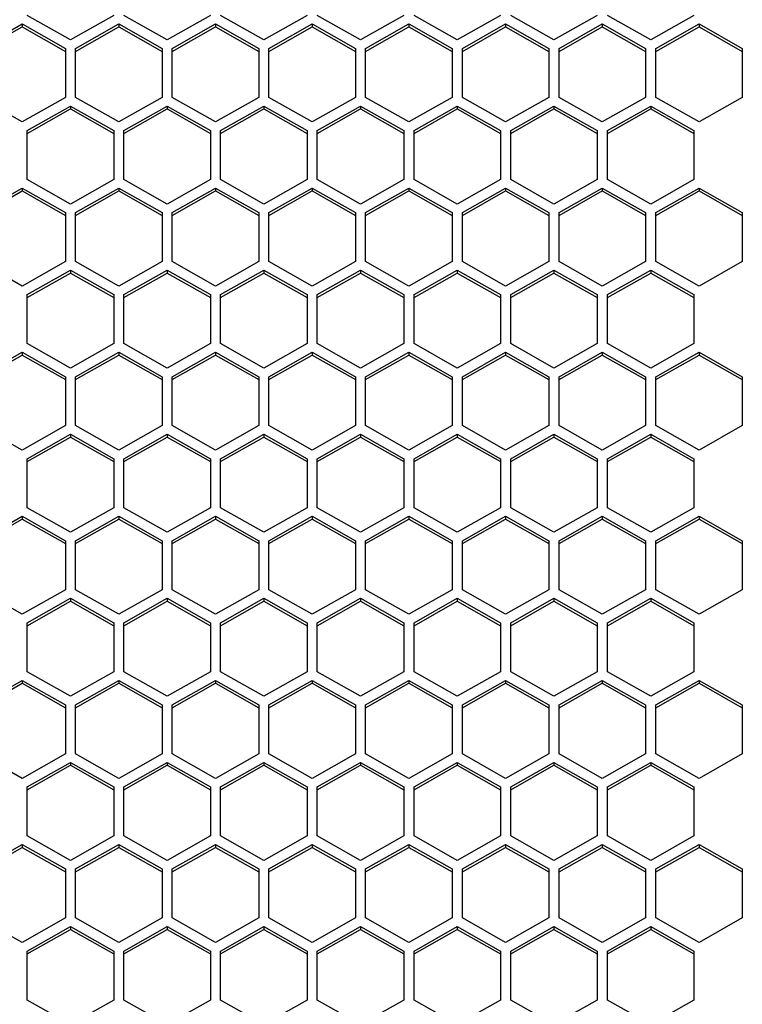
# Model space of a CAD drawing. Header units: millimetres. Extents: x -4202 to 34589, y -2795 to 14011.
# Tile 106 of 118: x -3360.33 to -3355.08, y 3230.89 to 3238.05. Entities that reach past the tile are written whole.
import ezdxf

# ---------------------------------------------------------------- set-up
doc = ezdxf.new("R2010")
doc.units = ezdxf.units.MM

msp = doc.modelspace()

# ---------------------------------------------------------------- linework, layer by layer
at = {"color": 7, "linetype": 'Continuous'}
for p, q in [((-3359.9633, 3237.9046), (-3360.2783, 3238.0829)), ((-3359.6483, 3238.0829), (-3359.9633, 3237.9046)), ((-3359.2598, 3237.9046), (-3359.5748, 3238.0829)), ((-3358.9448, 3238.0829), (-3359.2598, 3237.9046)), ((-3358.5563, 3237.9046), (-3358.8713, 3238.0829)), ((-3358.2413, 3238.0829), (-3358.5563, 3237.9046)), ((-3357.8528, 3237.9046), (-3358.1678, 3238.0829)), ((-3357.5378, 3238.0829), (-3357.8528, 3237.9046)), ((-3357.1493, 3237.9046), (-3357.4643, 3238.0829)), ((-3356.8343, 3238.0829), (-3357.1493, 3237.9046)), ((-3356.4458, 3237.9046), (-3356.7608, 3238.0829)), ((-3356.1308, 3238.0829), (-3356.4458, 3237.9046)), ((-3355.7423, 3237.9046), (-3356.0573, 3238.0829)), ((-3355.4273, 3238.0829), (-3355.7423, 3237.9046)), ((-3360.6301, 3237.8423), (-3360.3151, 3238.0205)), ((-3360.3151, 3238.0205), (-3360.3151, 3237.9995)), ((-3360.3151, 3238.0205), (-3360.0001, 3237.8423)), ((-3359.9266, 3237.8423), (-3359.6116, 3238.0205)), ((-3359.6116, 3238.0205), (-3359.6116, 3237.9995)), ((-3359.6116, 3238.0205), (-3359.2966, 3237.8423)), ((-3359.2231, 3237.8423), (-3358.9081, 3238.0205)), ((-3358.9081, 3238.0205), (-3358.9081, 3237.9995)), ((-3358.9081, 3238.0205), (-3358.5931, 3237.8423)), ((-3358.5196, 3237.8423), (-3358.2046, 3238.0205)), ((-3358.2046, 3238.0205), (-3358.2046, 3237.9995)), ((-3358.2046, 3238.0205), (-3357.8896, 3237.8423)), ((-3357.8161, 3237.8423), (-3357.5011, 3238.0205)), ((-3357.5011, 3238.0205), (-3357.5011, 3237.9995)), ((-3357.5011, 3238.0205), (-3357.1861, 3237.8423)), ((-3357.1126, 3237.8423), (-3356.7976, 3238.0205)), ((-3356.7976, 3238.0205), (-3356.7976, 3237.9995)), ((-3356.7976, 3238.0205), (-3356.4826, 3237.8423)), ((-3356.4091, 3237.8423), (-3356.0941, 3238.0205)), ((-3356.0941, 3238.0205), (-3356.0941, 3237.9995)), ((-3356.0941, 3238.0205), (-3355.7791, 3237.8423)), ((-3355.7056, 3237.8423), (-3355.3906, 3238.0205)), ((-3355.3906, 3238.0205), (-3355.3906, 3237.9995)), ((-3355.3906, 3238.0205), (-3355.0756, 3237.8423)), ((-3360.6301, 3237.8213), (-3360.3151, 3237.9995)), ((-3360.3151, 3237.9995), (-3360.0001, 3237.8213)), ((-3359.9266, 3237.8213), (-3359.6116, 3237.9995)), ((-3359.6116, 3237.9995), (-3359.2966, 3237.8213)), ((-3359.2231, 3237.8213), (-3358.9081, 3237.9995)), ((-3358.9081, 3237.9995), (-3358.5931, 3237.8213)), ((-3358.5196, 3237.8213), (-3358.2046, 3237.9995)), ((-3358.2046, 3237.9995), (-3357.8896, 3237.8213)), ((-3357.8161, 3237.8213), (-3357.5011, 3237.9995)), ((-3357.5011, 3237.9995), (-3357.1861, 3237.8213)), ((-3357.1126, 3237.8213), (-3356.7976, 3237.9995)), ((-3356.7976, 3237.9995), (-3356.4826, 3237.8213)), ((-3356.4091, 3237.8213), (-3356.0941, 3237.9995)), ((-3356.0941, 3237.9995), (-3355.7791, 3237.8213)), ((-3355.7056, 3237.8213), (-3355.3906, 3237.9995)), ((-3355.3906, 3237.9995), (-3355.0756, 3237.8213)), ((-3360.0001, 3237.8423), (-3360.0001, 3237.4858)), ((-3359.9266, 3237.4858), (-3359.9266, 3237.8423)), ((-3359.2966, 3237.8423), (-3359.2966, 3237.4858)), ((-3359.2231, 3237.4858), (-3359.2231, 3237.8423)), ((-3358.5931, 3237.8423), (-3358.5931, 3237.4858)), ((-3358.5196, 3237.4858), (-3358.5196, 3237.8423)), ((-3357.8896, 3237.8423), (-3357.8896, 3237.4858)), ((-3357.8161, 3237.4858), (-3357.8161, 3237.8423)), ((-3357.1861, 3237.8423), (-3357.1861, 3237.4858)), ((-3357.1126, 3237.4858), (-3357.1126, 3237.8423)), ((-3356.4826, 3237.8423), (-3356.4826, 3237.4858)), ((-3356.4091, 3237.4858), (-3356.4091, 3237.8423)), ((-3355.7791, 3237.8423), (-3355.7791, 3237.4858)), ((-3355.7056, 3237.4858), (-3355.7056, 3237.8423)), ((-3355.0756, 3237.8423), (-3355.0756, 3237.4858)), ((-3360.3151, 3237.3076), (-3360.6301, 3237.4858)), ((-3360.0001, 3237.4858), (-3360.3151, 3237.3076)), ((-3359.6116, 3237.3076), (-3359.9266, 3237.4858)), ((-3359.2966, 3237.4858), (-3359.6116, 3237.3076)), ((-3358.9081, 3237.3076), (-3359.2231, 3237.4858)), ((-3358.5931, 3237.4858), (-3358.9081, 3237.3076)), ((-3358.2046, 3237.3076), (-3358.5196, 3237.4858)), ((-3357.8896, 3237.4858), (-3358.2046, 3237.3076)), ((-3357.5011, 3237.3076), (-3357.8161, 3237.4858)), ((-3357.1861, 3237.4858), (-3357.5011, 3237.3076)), ((-3356.7976, 3237.3076), (-3357.1126, 3237.4858)), ((-3356.4826, 3237.4858), (-3356.7976, 3237.3076)), ((-3356.0941, 3237.3076), (-3356.4091, 3237.4858)), ((-3355.7791, 3237.4858), (-3356.0941, 3237.3076)), ((-3355.3906, 3237.3076), (-3355.7056, 3237.4858)), ((-3355.0756, 3237.4858), (-3355.3906, 3237.3076)), ((-3360.2783, 3237.2452), (-3359.9633, 3237.4235)), ((-3360.2783, 3237.2243), (-3359.9633, 3237.4025)), ((-3359.9633, 3237.4235), (-3359.9633, 3237.4025)), ((-3359.9633, 3237.4235), (-3359.6483, 3237.2452)), ((-3359.9633, 3237.4025), (-3359.6483, 3237.2243)), ((-3359.5748, 3237.2452), (-3359.2598, 3237.4235)), ((-3359.5748, 3237.2243), (-3359.2598, 3237.4025)), ((-3359.2598, 3237.4235), (-3359.2598, 3237.4025)), ((-3359.2598, 3237.4235), (-3358.9448, 3237.2452)), ((-3359.2598, 3237.4025), (-3358.9448, 3237.2243)), ((-3358.8713, 3237.2452), (-3358.5563, 3237.4235)), ((-3358.8713, 3237.2243), (-3358.5563, 3237.4025)), ((-3358.5563, 3237.4235), (-3358.5563, 3237.4025)), ((-3358.5563, 3237.4235), (-3358.2413, 3237.2452)), ((-3358.5563, 3237.4025), (-3358.2413, 3237.2243)), ((-3358.1678, 3237.2452), (-3357.8528, 3237.4235)), ((-3358.1678, 3237.2243), (-3357.8528, 3237.4025)), ((-3357.8528, 3237.4235), (-3357.8528, 3237.4025)), ((-3357.8528, 3237.4235), (-3357.5378, 3237.2452)), ((-3357.8528, 3237.4025), (-3357.5378, 3237.2243)), ((-3357.4643, 3237.2452), (-3357.1493, 3237.4235)), ((-3357.4643, 3237.2243), (-3357.1493, 3237.4025)), ((-3357.1493, 3237.4235), (-3357.1493, 3237.4025)), ((-3357.1493, 3237.4235), (-3356.8343, 3237.2452)), ((-3357.1493, 3237.4025), (-3356.8343, 3237.2243)), ((-3356.7608, 3237.2452), (-3356.4458, 3237.4235)), ((-3356.7608, 3237.2243), (-3356.4458, 3237.4025)), ((-3356.4458, 3237.4235), (-3356.4458, 3237.4025)), ((-3356.4458, 3237.4235), (-3356.1308, 3237.2452)), ((-3356.4458, 3237.4025), (-3356.1308, 3237.2243)), ((-3356.0573, 3237.2452), (-3355.7423, 3237.4235)), ((-3356.0573, 3237.2243), (-3355.7423, 3237.4025)), ((-3355.7423, 3237.4235), (-3355.7423, 3237.4025)), ((-3355.7423, 3237.4235), (-3355.4273, 3237.2452)), ((-3355.7423, 3237.4025), (-3355.4273, 3237.2243)), ((-3360.2783, 3236.8888), (-3360.2783, 3237.2452)), ((-3359.6483, 3237.2452), (-3359.6483, 3236.8888)), ((-3359.5748, 3236.8888), (-3359.5748, 3237.2452)), ((-3358.9448, 3237.2452), (-3358.9448, 3236.8888)), ((-3358.8713, 3236.8888), (-3358.8713, 3237.2452)), ((-3358.2413, 3237.2452), (-3358.2413, 3236.8888)), ((-3358.1678, 3236.8888), (-3358.1678, 3237.2452)), ((-3357.5378, 3237.2452), (-3357.5378, 3236.8888)), ((-3357.4643, 3236.8888), (-3357.4643, 3237.2452)), ((-3356.8343, 3237.2452), (-3356.8343, 3236.8888)), ((-3356.7608, 3236.8888), (-3356.7608, 3237.2452)), ((-3356.1308, 3237.2452), (-3356.1308, 3236.8888)), ((-3356.0573, 3236.8888), (-3356.0573, 3237.2452)), ((-3355.4273, 3237.2452), (-3355.4273, 3236.8888)), ((-3359.9633, 3236.7106), (-3360.2783, 3236.8888)), ((-3359.6483, 3236.8888), (-3359.9633, 3236.7106)), ((-3359.2598, 3236.7106), (-3359.5748, 3236.8888)), ((-3358.9448, 3236.8888), (-3359.2598, 3236.7106)), ((-3358.5563, 3236.7106), (-3358.8713, 3236.8888)), ((-3358.2413, 3236.8888), (-3358.5563, 3236.7106)), ((-3357.8528, 3236.7106), (-3358.1678, 3236.8888)), ((-3357.5378, 3236.8888), (-3357.8528, 3236.7106)), ((-3357.1493, 3236.7106), (-3357.4643, 3236.8888)), ((-3356.8343, 3236.8888), (-3357.1493, 3236.7106)), ((-3356.4458, 3236.7106), (-3356.7608, 3236.8888)), ((-3356.1308, 3236.8888), (-3356.4458, 3236.7106)), ((-3355.7423, 3236.7106), (-3356.0573, 3236.8888)), ((-3355.4273, 3236.8888), (-3355.7423, 3236.7106)), ((-3360.6301, 3236.6482), (-3360.3151, 3236.8264)), ((-3360.6301, 3236.6273), (-3360.3151, 3236.8055)), ((-3360.3151, 3236.8264), (-3360.3151, 3236.8055)), ((-3360.3151, 3236.8264), (-3360.0001, 3236.6482)), ((-3360.3151, 3236.8055), (-3360.0001, 3236.6273)), ((-3359.9266, 3236.6482), (-3359.6116, 3236.8264)), ((-3359.9266, 3236.6273), (-3359.6116, 3236.8055)), ((-3359.6116, 3236.8264), (-3359.6116, 3236.8055)), ((-3359.6116, 3236.8264), (-3359.2966, 3236.6482)), ((-3359.6116, 3236.8055), (-3359.2966, 3236.6273)), ((-3359.2231, 3236.6482), (-3358.9081, 3236.8264)), ((-3359.2231, 3236.6273), (-3358.9081, 3236.8055)), ((-3358.9081, 3236.8264), (-3358.9081, 3236.8055)), ((-3358.9081, 3236.8264), (-3358.5931, 3236.6482)), ((-3358.9081, 3236.8055), (-3358.5931, 3236.6273)), ((-3358.5196, 3236.6482), (-3358.2046, 3236.8264)), ((-3358.5196, 3236.6273), (-3358.2046, 3236.8055)), ((-3358.2046, 3236.8264), (-3358.2046, 3236.8055)), ((-3358.2046, 3236.8264), (-3357.8896, 3236.6482)), ((-3358.2046, 3236.8055), (-3357.8896, 3236.6273)), ((-3357.8161, 3236.6482), (-3357.5011, 3236.8264)), ((-3357.8161, 3236.6273), (-3357.5011, 3236.8055)), ((-3357.5011, 3236.8264), (-3357.5011, 3236.8055)), ((-3357.5011, 3236.8264), (-3357.1861, 3236.6482)), ((-3357.5011, 3236.8055), (-3357.1861, 3236.6273)), ((-3357.1126, 3236.6482), (-3356.7976, 3236.8264)), ((-3357.1126, 3236.6273), (-3356.7976, 3236.8055)), ((-3356.7976, 3236.8264), (-3356.7976, 3236.8055)), ((-3356.7976, 3236.8264), (-3356.4826, 3236.6482)), ((-3356.7976, 3236.8055), (-3356.4826, 3236.6273)), ((-3356.4091, 3236.6482), (-3356.0941, 3236.8264)), ((-3356.4091, 3236.6273), (-3356.0941, 3236.8055)), ((-3356.0941, 3236.8264), (-3356.0941, 3236.8055)), ((-3356.0941, 3236.8264), (-3355.7791, 3236.6482)), ((-3356.0941, 3236.8055), (-3355.7791, 3236.6273)), ((-3355.7056, 3236.6482), (-3355.3906, 3236.8264)), ((-3355.7056, 3236.6273), (-3355.3906, 3236.8055)), ((-3355.3906, 3236.8264), (-3355.3906, 3236.8055)), ((-3355.3906, 3236.8264), (-3355.0756, 3236.6482)), ((-3355.3906, 3236.8055), (-3355.0756, 3236.6273)), ((-3360.0001, 3236.6482), (-3360.0001, 3236.2918)), ((-3359.9266, 3236.2918), (-3359.9266, 3236.6482)), ((-3359.2966, 3236.6482), (-3359.2966, 3236.2918)), ((-3359.2231, 3236.2918), (-3359.2231, 3236.6482)), ((-3358.5931, 3236.6482), (-3358.5931, 3236.2918)), ((-3358.5196, 3236.2918), (-3358.5196, 3236.6482)), ((-3357.8896, 3236.6482), (-3357.8896, 3236.2918)), ((-3357.8161, 3236.2918), (-3357.8161, 3236.6482)), ((-3357.1861, 3236.6482), (-3357.1861, 3236.2918)), ((-3357.1126, 3236.2918), (-3357.1126, 3236.6482)), ((-3356.4826, 3236.6482), (-3356.4826, 3236.2918)), ((-3356.4091, 3236.2918), (-3356.4091, 3236.6482)), ((-3355.7791, 3236.6482), (-3355.7791, 3236.2918)), ((-3355.7056, 3236.2918), (-3355.7056, 3236.6482)), ((-3355.0756, 3236.6482), (-3355.0756, 3236.2918)), ((-3360.3151, 3236.1136), (-3360.6301, 3236.2918)), ((-3360.0001, 3236.2918), (-3360.3151, 3236.1136)), ((-3359.6116, 3236.1136), (-3359.9266, 3236.2918)), ((-3359.2966, 3236.2918), (-3359.6116, 3236.1136)), ((-3358.9081, 3236.1136), (-3359.2231, 3236.2918)), ((-3358.5931, 3236.2918), (-3358.9081, 3236.1136)), ((-3358.2046, 3236.1136), (-3358.5196, 3236.2918)), ((-3357.8896, 3236.2918), (-3358.2046, 3236.1136)), ((-3357.5011, 3236.1136), (-3357.8161, 3236.2918)), ((-3357.1861, 3236.2918), (-3357.5011, 3236.1136)), ((-3356.7976, 3236.1136), (-3357.1126, 3236.2918)), ((-3356.4826, 3236.2918), (-3356.7976, 3236.1136)), ((-3356.0941, 3236.1136), (-3356.4091, 3236.2918)), ((-3355.7791, 3236.2918), (-3356.0941, 3236.1136)), ((-3355.3906, 3236.1136), (-3355.7056, 3236.2918)), ((-3355.0756, 3236.2918), (-3355.3906, 3236.1136)), ((-3360.2783, 3236.0512), (-3359.9633, 3236.2294)), ((-3359.9633, 3236.2294), (-3359.9633, 3236.2085)), ((-3359.9633, 3236.2294), (-3359.6483, 3236.0512)), ((-3359.5748, 3236.0512), (-3359.2598, 3236.2294)), ((-3359.2598, 3236.2294), (-3359.2598, 3236.2085)), ((-3359.2598, 3236.2294), (-3358.9448, 3236.0512)), ((-3358.8713, 3236.0512), (-3358.5563, 3236.2294)), ((-3358.5563, 3236.2294), (-3358.5563, 3236.2085)), ((-3358.5563, 3236.2294), (-3358.2413, 3236.0512)), ((-3358.1678, 3236.0512), (-3357.8528, 3236.2294)), ((-3357.8528, 3236.2294), (-3357.8528, 3236.2085)), ((-3357.8528, 3236.2294), (-3357.5378, 3236.0512)), ((-3357.4643, 3236.0512), (-3357.1493, 3236.2294)), ((-3357.1493, 3236.2294), (-3357.1493, 3236.2085)), ((-3357.1493, 3236.2294), (-3356.8343, 3236.0512)), ((-3356.7608, 3236.0512), (-3356.4458, 3236.2294)), ((-3356.4458, 3236.2294), (-3356.4458, 3236.2085)), ((-3356.4458, 3236.2294), (-3356.1308, 3236.0512)), ((-3356.0573, 3236.0512), (-3355.7423, 3236.2294)), ((-3355.7423, 3236.2294), (-3355.7423, 3236.2085)), ((-3355.7423, 3236.2294), (-3355.4273, 3236.0512)), ((-3360.2783, 3236.0303), (-3359.9633, 3236.2085)), ((-3359.9633, 3236.2085), (-3359.6483, 3236.0303)), ((-3359.5748, 3236.0303), (-3359.2598, 3236.2085)), ((-3359.2598, 3236.2085), (-3358.9448, 3236.0303)), ((-3358.8713, 3236.0303), (-3358.5563, 3236.2085)), ((-3358.5563, 3236.2085), (-3358.2413, 3236.0303)), ((-3358.1678, 3236.0303), (-3357.8528, 3236.2085)), ((-3357.8528, 3236.2085), (-3357.5378, 3236.0303)), ((-3357.4643, 3236.0303), (-3357.1493, 3236.2085)), ((-3357.1493, 3236.2085), (-3356.8343, 3236.0303)), ((-3356.7608, 3236.0303), (-3356.4458, 3236.2085)), ((-3356.4458, 3236.2085), (-3356.1308, 3236.0303)), ((-3356.0573, 3236.0303), (-3355.7423, 3236.2085)), ((-3355.7423, 3236.2085), (-3355.4273, 3236.0303)), ((-3360.2783, 3235.6948), (-3360.2783, 3236.0512)), ((-3359.6483, 3236.0512), (-3359.6483, 3235.6948)), ((-3359.5748, 3235.6948), (-3359.5748, 3236.0512)), ((-3358.9448, 3236.0512), (-3358.9448, 3235.6948)), ((-3358.8713, 3235.6948), (-3358.8713, 3236.0512)), ((-3358.2413, 3236.0512), (-3358.2413, 3235.6948)), ((-3358.1678, 3235.6948), (-3358.1678, 3236.0512)), ((-3357.5378, 3236.0512), (-3357.5378, 3235.6948)), ((-3357.4643, 3235.6948), (-3357.4643, 3236.0512)), ((-3356.8343, 3236.0512), (-3356.8343, 3235.6948)), ((-3356.7608, 3235.6948), (-3356.7608, 3236.0512)), ((-3356.1308, 3236.0512), (-3356.1308, 3235.6948)), ((-3356.0573, 3235.6948), (-3356.0573, 3236.0512)), ((-3355.4273, 3236.0512), (-3355.4273, 3235.6948)), ((-3359.9633, 3235.5166), (-3360.2783, 3235.6948)), ((-3359.6483, 3235.6948), (-3359.9633, 3235.5166)), ((-3359.2598, 3235.5166), (-3359.5748, 3235.6948)), ((-3358.9448, 3235.6948), (-3359.2598, 3235.5166)), ((-3358.5563, 3235.5166), (-3358.8713, 3235.6948)), ((-3358.2413, 3235.6948), (-3358.5563, 3235.5166)), ((-3357.8528, 3235.5166), (-3358.1678, 3235.6948)), ((-3357.5378, 3235.6948), (-3357.8528, 3235.5166)), ((-3357.1493, 3235.5166), (-3357.4643, 3235.6948)), ((-3356.8343, 3235.6948), (-3357.1493, 3235.5166)), ((-3356.4458, 3235.5166), (-3356.7608, 3235.6948)), ((-3356.1308, 3235.6948), (-3356.4458, 3235.5166)), ((-3355.7423, 3235.5166), (-3356.0573, 3235.6948)), ((-3355.4273, 3235.6948), (-3355.7423, 3235.5166)), ((-3360.6301, 3235.4542), (-3360.3151, 3235.6324)), ((-3360.6301, 3235.4333), (-3360.3151, 3235.6115)), ((-3360.3151, 3235.6324), (-3360.3151, 3235.6115)), ((-3360.3151, 3235.6324), (-3360.0001, 3235.4542)), ((-3360.3151, 3235.6115), (-3360.0001, 3235.4333)), ((-3359.9266, 3235.4542), (-3359.6116, 3235.6324)), ((-3359.9266, 3235.4333), (-3359.6116, 3235.6115)), ((-3359.6116, 3235.6324), (-3359.6116, 3235.6115)), ((-3359.6116, 3235.6324), (-3359.2966, 3235.4542)), ((-3359.6116, 3235.6115), (-3359.2966, 3235.4333)), ((-3359.2231, 3235.4542), (-3358.9081, 3235.6324)), ((-3359.2231, 3235.4333), (-3358.9081, 3235.6115)), ((-3358.9081, 3235.6324), (-3358.9081, 3235.6115)), ((-3358.9081, 3235.6324), (-3358.5931, 3235.4542)), ((-3358.9081, 3235.6115), (-3358.5931, 3235.4333)), ((-3358.5196, 3235.4542), (-3358.2046, 3235.6324)), ((-3358.5196, 3235.4333), (-3358.2046, 3235.6115)), ((-3358.2046, 3235.6324), (-3358.2046, 3235.6115)), ((-3358.2046, 3235.6324), (-3357.8896, 3235.4542)), ((-3358.2046, 3235.6115), (-3357.8896, 3235.4333)), ((-3357.8161, 3235.4542), (-3357.5011, 3235.6324)), ((-3357.8161, 3235.4333), (-3357.5011, 3235.6115)), ((-3357.5011, 3235.6324), (-3357.5011, 3235.6115)), ((-3357.5011, 3235.6324), (-3357.1861, 3235.4542)), ((-3357.5011, 3235.6115), (-3357.1861, 3235.4333)), ((-3357.1126, 3235.4542), (-3356.7976, 3235.6324)), ((-3357.1126, 3235.4333), (-3356.7976, 3235.6115)), ((-3356.7976, 3235.6324), (-3356.7976, 3235.6115)), ((-3356.7976, 3235.6324), (-3356.4826, 3235.4542)), ((-3356.7976, 3235.6115), (-3356.4826, 3235.4333)), ((-3356.4091, 3235.4542), (-3356.0941, 3235.6324)), ((-3356.4091, 3235.4333), (-3356.0941, 3235.6115)), ((-3356.0941, 3235.6324), (-3356.0941, 3235.6115)), ((-3356.0941, 3235.6324), (-3355.7791, 3235.4542)), ((-3356.0941, 3235.6115), (-3355.7791, 3235.4333)), ((-3355.7056, 3235.4542), (-3355.3906, 3235.6324)), ((-3355.7056, 3235.4333), (-3355.3906, 3235.6115)), ((-3355.3906, 3235.6324), (-3355.3906, 3235.6115)), ((-3355.3906, 3235.6324), (-3355.0756, 3235.4542)), ((-3355.3906, 3235.6115), (-3355.0756, 3235.4333)), ((-3360.0001, 3235.4542), (-3360.0001, 3235.0978)), ((-3359.9266, 3235.0978), (-3359.9266, 3235.4542)), ((-3359.2966, 3235.4542), (-3359.2966, 3235.0978)), ((-3359.2231, 3235.0978), (-3359.2231, 3235.4542)), ((-3358.5931, 3235.4542), (-3358.5931, 3235.0978)), ((-3358.5196, 3235.0978), (-3358.5196, 3235.4542)), ((-3357.8896, 3235.4542), (-3357.8896, 3235.0978)), ((-3357.8161, 3235.0978), (-3357.8161, 3235.4542)), ((-3357.1861, 3235.4542), (-3357.1861, 3235.0978)), ((-3357.1126, 3235.0978), (-3357.1126, 3235.4542)), ((-3356.4826, 3235.4542), (-3356.4826, 3235.0978)), ((-3356.4091, 3235.0978), (-3356.4091, 3235.4542)), ((-3355.7791, 3235.4542), (-3355.7791, 3235.0978)), ((-3355.7056, 3235.0978), (-3355.7056, 3235.4542)), ((-3355.0756, 3235.4542), (-3355.0756, 3235.0978)), ((-3360.3151, 3234.9196), (-3360.6301, 3235.0978)), ((-3360.0001, 3235.0978), (-3360.3151, 3234.9196)), ((-3359.6116, 3234.9196), (-3359.9266, 3235.0978)), ((-3359.2966, 3235.0978), (-3359.6116, 3234.9196)), ((-3358.9081, 3234.9196), (-3359.2231, 3235.0978)), ((-3358.5931, 3235.0978), (-3358.9081, 3234.9196)), ((-3358.2046, 3234.9196), (-3358.5196, 3235.0978)), ((-3357.8896, 3235.0978), (-3358.2046, 3234.9196)), ((-3357.5011, 3234.9196), (-3357.8161, 3235.0978)), ((-3357.1861, 3235.0978), (-3357.5011, 3234.9196)), ((-3356.7976, 3234.9196), (-3357.1126, 3235.0978)), ((-3356.4826, 3235.0978), (-3356.7976, 3234.9196)), ((-3356.0941, 3234.9196), (-3356.4091, 3235.0978)), ((-3355.7791, 3235.0978), (-3356.0941, 3234.9196)), ((-3355.3906, 3234.9196), (-3355.7056, 3235.0978)), ((-3355.0756, 3235.0978), (-3355.3906, 3234.9196)), ((-3360.2783, 3234.8572), (-3359.9633, 3235.0354)), ((-3360.2783, 3234.8362), (-3359.9633, 3235.0145)), ((-3359.9633, 3235.0354), (-3359.9633, 3235.0145)), ((-3359.9633, 3235.0354), (-3359.6483, 3234.8572)), ((-3359.9633, 3235.0145), (-3359.6483, 3234.8362)), ((-3359.5748, 3234.8572), (-3359.2598, 3235.0354)), ((-3359.5748, 3234.8362), (-3359.2598, 3235.0145)), ((-3359.2598, 3235.0354), (-3359.2598, 3235.0145)), ((-3359.2598, 3235.0354), (-3358.9448, 3234.8572)), ((-3359.2598, 3235.0145), (-3358.9448, 3234.8362)), ((-3358.8713, 3234.8572), (-3358.5563, 3235.0354)), ((-3358.8713, 3234.8362), (-3358.5563, 3235.0145)), ((-3358.5563, 3235.0354), (-3358.5563, 3235.0145)), ((-3358.5563, 3235.0354), (-3358.2413, 3234.8572)), ((-3358.5563, 3235.0145), (-3358.2413, 3234.8362)), ((-3358.1678, 3234.8572), (-3357.8528, 3235.0354)), ((-3358.1678, 3234.8362), (-3357.8528, 3235.0145)), ((-3357.8528, 3235.0354), (-3357.8528, 3235.0145)), ((-3357.8528, 3235.0354), (-3357.5378, 3234.8572)), ((-3357.8528, 3235.0145), (-3357.5378, 3234.8362)), ((-3357.4643, 3234.8572), (-3357.1493, 3235.0354)), ((-3357.4643, 3234.8362), (-3357.1493, 3235.0145)), ((-3357.1493, 3235.0354), (-3357.1493, 3235.0145)), ((-3357.1493, 3235.0354), (-3356.8343, 3234.8572)), ((-3357.1493, 3235.0145), (-3356.8343, 3234.8362)), ((-3356.7608, 3234.8572), (-3356.4458, 3235.0354)), ((-3356.7608, 3234.8362), (-3356.4458, 3235.0145)), ((-3356.4458, 3235.0354), (-3356.4458, 3235.0145)), ((-3356.4458, 3235.0354), (-3356.1308, 3234.8572)), ((-3356.4458, 3235.0145), (-3356.1308, 3234.8362)), ((-3356.0573, 3234.8572), (-3355.7423, 3235.0354)), ((-3356.0573, 3234.8362), (-3355.7423, 3235.0145)), ((-3355.7423, 3235.0354), (-3355.7423, 3235.0145)), ((-3355.7423, 3235.0354), (-3355.4273, 3234.8572)), ((-3355.7423, 3235.0145), (-3355.4273, 3234.8362)), ((-3360.2783, 3234.5007), (-3360.2783, 3234.8572)), ((-3359.6483, 3234.8572), (-3359.6483, 3234.5007)), ((-3359.5748, 3234.5007), (-3359.5748, 3234.8572)), ((-3358.9448, 3234.8572), (-3358.9448, 3234.5007)), ((-3358.8713, 3234.5007), (-3358.8713, 3234.8572)), ((-3358.2413, 3234.8572), (-3358.2413, 3234.5007)), ((-3358.1678, 3234.5007), (-3358.1678, 3234.8572)), ((-3357.5378, 3234.8572), (-3357.5378, 3234.5007)), ((-3357.4643, 3234.5007), (-3357.4643, 3234.8572)), ((-3356.8343, 3234.8572), (-3356.8343, 3234.5007)), ((-3356.7608, 3234.5007), (-3356.7608, 3234.8572)), ((-3356.1308, 3234.8572), (-3356.1308, 3234.5007)), ((-3356.0573, 3234.5007), (-3356.0573, 3234.8572)), ((-3355.4273, 3234.8572), (-3355.4273, 3234.5007)), ((-3359.9633, 3234.3225), (-3360.2783, 3234.5007)), ((-3359.6483, 3234.5007), (-3359.9633, 3234.3225)), ((-3359.2598, 3234.3225), (-3359.5748, 3234.5007)), ((-3358.9448, 3234.5007), (-3359.2598, 3234.3225)), ((-3358.5563, 3234.3225), (-3358.8713, 3234.5007)), ((-3358.2413, 3234.5007), (-3358.5563, 3234.3225)), ((-3357.8528, 3234.3225), (-3358.1678, 3234.5007)), ((-3357.5378, 3234.5007), (-3357.8528, 3234.3225)), ((-3357.1493, 3234.3225), (-3357.4643, 3234.5007)), ((-3356.8343, 3234.5007), (-3357.1493, 3234.3225)), ((-3356.4458, 3234.3225), (-3356.7608, 3234.5007)), ((-3356.1308, 3234.5007), (-3356.4458, 3234.3225)), ((-3355.7423, 3234.3225), (-3356.0573, 3234.5007)), ((-3355.4273, 3234.5007), (-3355.7423, 3234.3225)), ((-3360.6301, 3234.2602), (-3360.3151, 3234.4384)), ((-3360.3151, 3234.4384), (-3360.3151, 3234.4174)), ((-3360.3151, 3234.4384), (-3360.0001, 3234.2602)), ((-3359.9266, 3234.2602), (-3359.6116, 3234.4384)), ((-3359.6116, 3234.4384), (-3359.6116, 3234.4174)), ((-3359.6116, 3234.4384), (-3359.2966, 3234.2602)), ((-3359.2231, 3234.2602), (-3358.9081, 3234.4384)), ((-3358.9081, 3234.4384), (-3358.9081, 3234.4174)), ((-3358.9081, 3234.4384), (-3358.5931, 3234.2602)), ((-3358.5196, 3234.2602), (-3358.2046, 3234.4384)), ((-3358.2046, 3234.4384), (-3358.2046, 3234.4174)), ((-3358.2046, 3234.4384), (-3357.8896, 3234.2602)), ((-3357.8161, 3234.2602), (-3357.5011, 3234.4384)), ((-3357.5011, 3234.4384), (-3357.5011, 3234.4174)), ((-3357.5011, 3234.4384), (-3357.1861, 3234.2602)), ((-3357.1126, 3234.2602), (-3356.7976, 3234.4384)), ((-3356.7976, 3234.4384), (-3356.7976, 3234.4174)), ((-3356.7976, 3234.4384), (-3356.4826, 3234.2602)), ((-3356.4091, 3234.2602), (-3356.0941, 3234.4384)), ((-3356.0941, 3234.4384), (-3356.0941, 3234.4174)), ((-3356.0941, 3234.4384), (-3355.7791, 3234.2602)), ((-3355.7056, 3234.2602), (-3355.3906, 3234.4384)), ((-3355.3906, 3234.4384), (-3355.3906, 3234.4174)), ((-3355.3906, 3234.4384), (-3355.0756, 3234.2602)), ((-3360.6301, 3234.2392), (-3360.3151, 3234.4174)), ((-3360.3151, 3234.4174), (-3360.0001, 3234.2392)), ((-3359.9266, 3234.2392), (-3359.6116, 3234.4174)), ((-3359.6116, 3234.4174), (-3359.2966, 3234.2392)), ((-3359.2231, 3234.2392), (-3358.9081, 3234.4174)), ((-3358.9081, 3234.4174), (-3358.5931, 3234.2392)), ((-3358.5196, 3234.2392), (-3358.2046, 3234.4174)), ((-3358.2046, 3234.4174), (-3357.8896, 3234.2392)), ((-3357.8161, 3234.2392), (-3357.5011, 3234.4174)), ((-3357.5011, 3234.4174), (-3357.1861, 3234.2392)), ((-3357.1126, 3234.2392), (-3356.7976, 3234.4174)), ((-3356.7976, 3234.4174), (-3356.4826, 3234.2392)), ((-3356.4091, 3234.2392), (-3356.0941, 3234.4174)), ((-3356.0941, 3234.4174), (-3355.7791, 3234.2392)), ((-3355.7056, 3234.2392), (-3355.3906, 3234.4174)), ((-3355.3906, 3234.4174), (-3355.0756, 3234.2392)), ((-3360.0001, 3234.2602), (-3360.0001, 3233.9037)), ((-3359.9266, 3233.9037), (-3359.9266, 3234.2602)), ((-3359.2966, 3234.2602), (-3359.2966, 3233.9037)), ((-3359.2231, 3233.9037), (-3359.2231, 3234.2602)), ((-3358.5931, 3234.2602), (-3358.5931, 3233.9037)), ((-3358.5196, 3233.9037), (-3358.5196, 3234.2602)), ((-3357.8896, 3234.2602), (-3357.8896, 3233.9037)), ((-3357.8161, 3233.9037), (-3357.8161, 3234.2602)), ((-3357.1861, 3234.2602), (-3357.1861, 3233.9037)), ((-3357.1126, 3233.9037), (-3357.1126, 3234.2602)), ((-3356.4826, 3234.2602), (-3356.4826, 3233.9037)), ((-3356.4091, 3233.9037), (-3356.4091, 3234.2602)), ((-3355.7791, 3234.2602), (-3355.7791, 3233.9037)), ((-3355.7056, 3233.9037), (-3355.7056, 3234.2602)), ((-3355.0756, 3234.2602), (-3355.0756, 3233.9037)), ((-3360.3151, 3233.7255), (-3360.6301, 3233.9037)), ((-3360.0001, 3233.9037), (-3360.3151, 3233.7255)), ((-3359.6116, 3233.7255), (-3359.9266, 3233.9037)), ((-3359.2966, 3233.9037), (-3359.6116, 3233.7255)), ((-3358.9081, 3233.7255), (-3359.2231, 3233.9037)), ((-3358.5931, 3233.9037), (-3358.9081, 3233.7255)), ((-3358.2046, 3233.7255), (-3358.5196, 3233.9037)), ((-3357.8896, 3233.9037), (-3358.2046, 3233.7255)), ((-3357.5011, 3233.7255), (-3357.8161, 3233.9037)), ((-3357.1861, 3233.9037), (-3357.5011, 3233.7255)), ((-3356.7976, 3233.7255), (-3357.1126, 3233.9037)), ((-3356.4826, 3233.9037), (-3356.7976, 3233.7255)), ((-3356.0941, 3233.7255), (-3356.4091, 3233.9037)), ((-3355.7791, 3233.9037), (-3356.0941, 3233.7255)), ((-3355.3906, 3233.7255), (-3355.7056, 3233.9037)), ((-3355.0756, 3233.9037), (-3355.3906, 3233.7255)), ((-3360.2783, 3233.6631), (-3359.9633, 3233.8414)), ((-3360.2783, 3233.6422), (-3359.9633, 3233.8204)), ((-3359.9633, 3233.8414), (-3359.9633, 3233.8204)), ((-3359.9633, 3233.8414), (-3359.6483, 3233.6631)), ((-3359.9633, 3233.8204), (-3359.6483, 3233.6422)), ((-3359.5748, 3233.6631), (-3359.2598, 3233.8414)), ((-3359.5748, 3233.6422), (-3359.2598, 3233.8204)), ((-3359.2598, 3233.8414), (-3359.2598, 3233.8204)), ((-3359.2598, 3233.8414), (-3358.9448, 3233.6631)), ((-3359.2598, 3233.8204), (-3358.9448, 3233.6422)), ((-3358.8713, 3233.6631), (-3358.5563, 3233.8414)), ((-3358.8713, 3233.6422), (-3358.5563, 3233.8204)), ((-3358.5563, 3233.8414), (-3358.5563, 3233.8204)), ((-3358.5563, 3233.8414), (-3358.2413, 3233.6631)), ((-3358.5563, 3233.8204), (-3358.2413, 3233.6422)), ((-3358.1678, 3233.6631), (-3357.8528, 3233.8414)), ((-3358.1678, 3233.6422), (-3357.8528, 3233.8204)), ((-3357.8528, 3233.8414), (-3357.8528, 3233.8204)), ((-3357.8528, 3233.8414), (-3357.5378, 3233.6631)), ((-3357.8528, 3233.8204), (-3357.5378, 3233.6422)), ((-3357.4643, 3233.6631), (-3357.1493, 3233.8414)), ((-3357.4643, 3233.6422), (-3357.1493, 3233.8204)), ((-3357.1493, 3233.8414), (-3357.1493, 3233.8204)), ((-3357.1493, 3233.8414), (-3356.8343, 3233.6631)), ((-3357.1493, 3233.8204), (-3356.8343, 3233.6422)), ((-3356.7608, 3233.6631), (-3356.4458, 3233.8414)), ((-3356.7608, 3233.6422), (-3356.4458, 3233.8204)), ((-3356.4458, 3233.8414), (-3356.4458, 3233.8204)), ((-3356.4458, 3233.8414), (-3356.1308, 3233.6631)), ((-3356.4458, 3233.8204), (-3356.1308, 3233.6422)), ((-3356.0573, 3233.6631), (-3355.7423, 3233.8414)), ((-3356.0573, 3233.6422), (-3355.7423, 3233.8204)), ((-3355.7423, 3233.8414), (-3355.7423, 3233.8204)), ((-3355.7423, 3233.8414), (-3355.4273, 3233.6631)), ((-3355.7423, 3233.8204), (-3355.4273, 3233.6422)), ((-3360.2783, 3233.3067), (-3360.2783, 3233.6631)), ((-3359.6483, 3233.6631), (-3359.6483, 3233.3067)), ((-3359.5748, 3233.3067), (-3359.5748, 3233.6631)), ((-3358.9448, 3233.6631), (-3358.9448, 3233.3067)), ((-3358.8713, 3233.3067), (-3358.8713, 3233.6631)), ((-3358.2413, 3233.6631), (-3358.2413, 3233.3067)), ((-3358.1678, 3233.3067), (-3358.1678, 3233.6631)), ((-3357.5378, 3233.6631), (-3357.5378, 3233.3067)), ((-3357.4643, 3233.3067), (-3357.4643, 3233.6631)), ((-3356.8343, 3233.6631), (-3356.8343, 3233.3067)), ((-3356.7608, 3233.3067), (-3356.7608, 3233.6631)), ((-3356.1308, 3233.6631), (-3356.1308, 3233.3067)), ((-3356.0573, 3233.3067), (-3356.0573, 3233.6631)), ((-3355.4273, 3233.6631), (-3355.4273, 3233.3067)), ((-3359.9633, 3233.1285), (-3360.2783, 3233.3067)), ((-3359.6483, 3233.3067), (-3359.9633, 3233.1285)), ((-3359.2598, 3233.1285), (-3359.5748, 3233.3067)), ((-3358.9448, 3233.3067), (-3359.2598, 3233.1285)), ((-3358.5563, 3233.1285), (-3358.8713, 3233.3067)), ((-3358.2413, 3233.3067), (-3358.5563, 3233.1285)), ((-3357.8528, 3233.1285), (-3358.1678, 3233.3067)), ((-3357.5378, 3233.3067), (-3357.8528, 3233.1285)), ((-3357.1493, 3233.1285), (-3357.4643, 3233.3067)), ((-3356.8343, 3233.3067), (-3357.1493, 3233.1285)), ((-3356.4458, 3233.1285), (-3356.7608, 3233.3067)), ((-3356.1308, 3233.3067), (-3356.4458, 3233.1285)), ((-3355.7423, 3233.1285), (-3356.0573, 3233.3067)), ((-3355.4273, 3233.3067), (-3355.7423, 3233.1285)), ((-3360.6301, 3233.0661), (-3360.3151, 3233.2443)), ((-3360.6301, 3233.0452), (-3360.3151, 3233.2234)), ((-3360.3151, 3233.2443), (-3360.3151, 3233.2234)), ((-3360.3151, 3233.2443), (-3360.0001, 3233.0661)), ((-3360.3151, 3233.2234), (-3360.0001, 3233.0452)), ((-3359.9266, 3233.0661), (-3359.6116, 3233.2443)), ((-3359.9266, 3233.0452), (-3359.6116, 3233.2234)), ((-3359.6116, 3233.2443), (-3359.6116, 3233.2234)), ((-3359.6116, 3233.2443), (-3359.2966, 3233.0661)), ((-3359.6116, 3233.2234), (-3359.2966, 3233.0452)), ((-3359.2231, 3233.0661), (-3358.9081, 3233.2443)), ((-3359.2231, 3233.0452), (-3358.9081, 3233.2234)), ((-3358.9081, 3233.2443), (-3358.9081, 3233.2234)), ((-3358.9081, 3233.2443), (-3358.5931, 3233.0661)), ((-3358.9081, 3233.2234), (-3358.5931, 3233.0452)), ((-3358.5196, 3233.0661), (-3358.2046, 3233.2443)), ((-3358.5196, 3233.0452), (-3358.2046, 3233.2234)), ((-3358.2046, 3233.2443), (-3358.2046, 3233.2234)), ((-3358.2046, 3233.2443), (-3357.8896, 3233.0661)), ((-3358.2046, 3233.2234), (-3357.8896, 3233.0452)), ((-3357.8161, 3233.0661), (-3357.5011, 3233.2443)), ((-3357.8161, 3233.0452), (-3357.5011, 3233.2234)), ((-3357.5011, 3233.2443), (-3357.5011, 3233.2234)), ((-3357.5011, 3233.2443), (-3357.1861, 3233.0661)), ((-3357.5011, 3233.2234), (-3357.1861, 3233.0452)), ((-3357.1126, 3233.0661), (-3356.7976, 3233.2443)), ((-3357.1126, 3233.0452), (-3356.7976, 3233.2234)), ((-3356.7976, 3233.2443), (-3356.7976, 3233.2234)), ((-3356.7976, 3233.2443), (-3356.4826, 3233.0661)), ((-3356.7976, 3233.2234), (-3356.4826, 3233.0452)), ((-3356.4091, 3233.0661), (-3356.0941, 3233.2443)), ((-3356.4091, 3233.0452), (-3356.0941, 3233.2234)), ((-3356.0941, 3233.2443), (-3356.0941, 3233.2234)), ((-3356.0941, 3233.2443), (-3355.7791, 3233.0661)), ((-3356.0941, 3233.2234), (-3355.7791, 3233.0452)), ((-3355.7056, 3233.0661), (-3355.3906, 3233.2443)), ((-3355.7056, 3233.0452), (-3355.3906, 3233.2234)), ((-3355.3906, 3233.2443), (-3355.3906, 3233.2234)), ((-3355.3906, 3233.2443), (-3355.0756, 3233.0661)), ((-3355.3906, 3233.2234), (-3355.0756, 3233.0452)), ((-3360.0001, 3233.0661), (-3360.0001, 3232.7097)), ((-3359.9266, 3232.7097), (-3359.9266, 3233.0661)), ((-3359.2966, 3233.0661), (-3359.2966, 3232.7097)), ((-3359.2231, 3232.7097), (-3359.2231, 3233.0661)), ((-3358.5931, 3233.0661), (-3358.5931, 3232.7097)), ((-3358.5196, 3232.7097), (-3358.5196, 3233.0661)), ((-3357.8896, 3233.0661), (-3357.8896, 3232.7097)), ((-3357.8161, 3232.7097), (-3357.8161, 3233.0661)), ((-3357.1861, 3233.0661), (-3357.1861, 3232.7097)), ((-3357.1126, 3232.7097), (-3357.1126, 3233.0661)), ((-3356.4826, 3233.0661), (-3356.4826, 3232.7097)), ((-3356.4091, 3232.7097), (-3356.4091, 3233.0661)), ((-3355.7791, 3233.0661), (-3355.7791, 3232.7097)), ((-3355.7056, 3232.7097), (-3355.7056, 3233.0661)), ((-3355.0756, 3233.0661), (-3355.0756, 3232.7097)), ((-3360.3151, 3232.5315), (-3360.6301, 3232.7097)), ((-3360.0001, 3232.7097), (-3360.3151, 3232.5315)), ((-3359.6116, 3232.5315), (-3359.9266, 3232.7097)), ((-3359.2966, 3232.7097), (-3359.6116, 3232.5315)), ((-3358.9081, 3232.5315), (-3359.2231, 3232.7097)), ((-3358.5931, 3232.7097), (-3358.9081, 3232.5315)), ((-3358.2046, 3232.5315), (-3358.5196, 3232.7097)), ((-3357.8896, 3232.7097), (-3358.2046, 3232.5315)), ((-3357.5011, 3232.5315), (-3357.8161, 3232.7097)), ((-3357.1861, 3232.7097), (-3357.5011, 3232.5315)), ((-3356.7976, 3232.5315), (-3357.1126, 3232.7097)), ((-3356.4826, 3232.7097), (-3356.7976, 3232.5315)), ((-3356.0941, 3232.5315), (-3356.4091, 3232.7097)), ((-3355.7791, 3232.7097), (-3356.0941, 3232.5315)), ((-3355.3906, 3232.5315), (-3355.7056, 3232.7097)), ((-3355.0756, 3232.7097), (-3355.3906, 3232.5315)), ((-3360.2783, 3232.4691), (-3359.9633, 3232.6473)), ((-3359.9633, 3232.6473), (-3359.9633, 3232.6264)), ((-3359.9633, 3232.6473), (-3359.6483, 3232.4691)), ((-3359.5748, 3232.4691), (-3359.2598, 3232.6473)), ((-3359.2598, 3232.6473), (-3359.2598, 3232.6264)), ((-3359.2598, 3232.6473), (-3358.9448, 3232.4691)), ((-3358.8713, 3232.4691), (-3358.5563, 3232.6473)), ((-3358.5563, 3232.6473), (-3358.5563, 3232.6264)), ((-3358.5563, 3232.6473), (-3358.2413, 3232.4691)), ((-3358.1678, 3232.4691), (-3357.8528, 3232.6473)), ((-3357.8528, 3232.6473), (-3357.8528, 3232.6264)), ((-3357.8528, 3232.6473), (-3357.5378, 3232.4691)), ((-3357.4643, 3232.4691), (-3357.1493, 3232.6473)), ((-3357.1493, 3232.6473), (-3357.1493, 3232.6264)), ((-3357.1493, 3232.6473), (-3356.8343, 3232.4691)), ((-3356.7608, 3232.4691), (-3356.4458, 3232.6473)), ((-3356.4458, 3232.6473), (-3356.4458, 3232.6264)), ((-3356.4458, 3232.6473), (-3356.1308, 3232.4691)), ((-3356.0573, 3232.4691), (-3355.7423, 3232.6473)), ((-3355.7423, 3232.6473), (-3355.7423, 3232.6264)), ((-3355.7423, 3232.6473), (-3355.4273, 3232.4691)), ((-3360.2783, 3232.4482), (-3359.9633, 3232.6264)), ((-3359.9633, 3232.6264), (-3359.6483, 3232.4482)), ((-3359.5748, 3232.4482), (-3359.2598, 3232.6264)), ((-3359.2598, 3232.6264), (-3358.9448, 3232.4482)), ((-3358.8713, 3232.4482), (-3358.5563, 3232.6264)), ((-3358.5563, 3232.6264), (-3358.2413, 3232.4482)), ((-3358.1678, 3232.4482), (-3357.8528, 3232.6264)), ((-3357.8528, 3232.6264), (-3357.5378, 3232.4482)), ((-3357.4643, 3232.4482), (-3357.1493, 3232.6264)), ((-3357.1493, 3232.6264), (-3356.8343, 3232.4482)), ((-3356.7608, 3232.4482), (-3356.4458, 3232.6264)), ((-3356.4458, 3232.6264), (-3356.1308, 3232.4482)), ((-3356.0573, 3232.4482), (-3355.7423, 3232.6264)), ((-3355.7423, 3232.6264), (-3355.4273, 3232.4482)), ((-3360.2783, 3232.1127), (-3360.2783, 3232.4691)), ((-3359.6483, 3232.4691), (-3359.6483, 3232.1127)), ((-3359.5748, 3232.1127), (-3359.5748, 3232.4691)), ((-3358.9448, 3232.4691), (-3358.9448, 3232.1127)), ((-3358.8713, 3232.1127), (-3358.8713, 3232.4691)), ((-3358.2413, 3232.4691), (-3358.2413, 3232.1127)), ((-3358.1678, 3232.1127), (-3358.1678, 3232.4691)), ((-3357.5378, 3232.4691), (-3357.5378, 3232.1127)), ((-3357.4643, 3232.1127), (-3357.4643, 3232.4691)), ((-3356.8343, 3232.4691), (-3356.8343, 3232.1127)), ((-3356.7608, 3232.1127), (-3356.7608, 3232.4691)), ((-3356.1308, 3232.4691), (-3356.1308, 3232.1127)), ((-3356.0573, 3232.1127), (-3356.0573, 3232.4691)), ((-3355.4273, 3232.4691), (-3355.4273, 3232.1127)), ((-3359.9633, 3231.9345), (-3360.2783, 3232.1127)), ((-3359.6483, 3232.1127), (-3359.9633, 3231.9345)), ((-3359.2598, 3231.9345), (-3359.5748, 3232.1127)), ((-3358.9448, 3232.1127), (-3359.2598, 3231.9345)), ((-3358.5563, 3231.9345), (-3358.8713, 3232.1127)), ((-3358.2413, 3232.1127), (-3358.5563, 3231.9345)), ((-3357.8528, 3231.9345), (-3358.1678, 3232.1127)), ((-3357.5378, 3232.1127), (-3357.8528, 3231.9345)), ((-3357.1493, 3231.9345), (-3357.4643, 3232.1127)), ((-3356.8343, 3232.1127), (-3357.1493, 3231.9345)), ((-3356.4458, 3231.9345), (-3356.7608, 3232.1127)), ((-3356.1308, 3232.1127), (-3356.4458, 3231.9345)), ((-3355.7423, 3231.9345), (-3356.0573, 3232.1127)), ((-3355.4273, 3232.1127), (-3355.7423, 3231.9345)), ((-3360.6301, 3231.8721), (-3360.3151, 3232.0503)), ((-3360.6301, 3231.8512), (-3360.3151, 3232.0294)), ((-3360.3151, 3232.0503), (-3360.3151, 3232.0294)), ((-3360.3151, 3232.0503), (-3360.0001, 3231.8721)), ((-3360.3151, 3232.0294), (-3360.0001, 3231.8512)), ((-3359.9266, 3231.8721), (-3359.6116, 3232.0503)), ((-3359.9266, 3231.8512), (-3359.6116, 3232.0294)), ((-3359.6116, 3232.0503), (-3359.6116, 3232.0294)), ((-3359.6116, 3232.0503), (-3359.2966, 3231.8721)), ((-3359.6116, 3232.0294), (-3359.2966, 3231.8512)), ((-3359.2231, 3231.8721), (-3358.9081, 3232.0503)), ((-3359.2231, 3231.8512), (-3358.9081, 3232.0294)), ((-3358.9081, 3232.0503), (-3358.9081, 3232.0294)), ((-3358.9081, 3232.0503), (-3358.5931, 3231.8721)), ((-3358.9081, 3232.0294), (-3358.5931, 3231.8512)), ((-3358.5196, 3231.8721), (-3358.2046, 3232.0503)), ((-3358.5196, 3231.8512), (-3358.2046, 3232.0294)), ((-3358.2046, 3232.0503), (-3358.2046, 3232.0294)), ((-3358.2046, 3232.0503), (-3357.8896, 3231.8721)), ((-3358.2046, 3232.0294), (-3357.8896, 3231.8512)), ((-3357.8161, 3231.8721), (-3357.5011, 3232.0503)), ((-3357.8161, 3231.8512), (-3357.5011, 3232.0294)), ((-3357.5011, 3232.0503), (-3357.5011, 3232.0294)), ((-3357.5011, 3232.0503), (-3357.1861, 3231.8721)), ((-3357.5011, 3232.0294), (-3357.1861, 3231.8512)), ((-3357.1126, 3231.8721), (-3356.7976, 3232.0503)), ((-3357.1126, 3231.8512), (-3356.7976, 3232.0294)), ((-3356.7976, 3232.0503), (-3356.7976, 3232.0294)), ((-3356.7976, 3232.0503), (-3356.4826, 3231.8721)), ((-3356.7976, 3232.0294), (-3356.4826, 3231.8512)), ((-3356.4091, 3231.8721), (-3356.0941, 3232.0503)), ((-3356.4091, 3231.8512), (-3356.0941, 3232.0294)), ((-3356.0941, 3232.0503), (-3356.0941, 3232.0294)), ((-3356.0941, 3232.0503), (-3355.7791, 3231.8721)), ((-3356.0941, 3232.0294), (-3355.7791, 3231.8512)), ((-3355.7056, 3231.8721), (-3355.3906, 3232.0503)), ((-3355.7056, 3231.8512), (-3355.3906, 3232.0294)), ((-3355.3906, 3232.0503), (-3355.3906, 3232.0294)), ((-3355.3906, 3232.0503), (-3355.0756, 3231.8721)), ((-3355.3906, 3232.0294), (-3355.0756, 3231.8512)), ((-3360.0001, 3231.8721), (-3360.0001, 3231.5157)), ((-3359.9266, 3231.5157), (-3359.9266, 3231.8721)), ((-3359.2966, 3231.8721), (-3359.2966, 3231.5157)), ((-3359.2231, 3231.5157), (-3359.2231, 3231.8721)), ((-3358.5931, 3231.8721), (-3358.5931, 3231.5157)), ((-3358.5196, 3231.5157), (-3358.5196, 3231.8721)), ((-3357.8896, 3231.8721), (-3357.8896, 3231.5157)), ((-3357.8161, 3231.5157), (-3357.8161, 3231.8721)), ((-3357.1861, 3231.8721), (-3357.1861, 3231.5157)), ((-3357.1126, 3231.5157), (-3357.1126, 3231.8721)), ((-3356.4826, 3231.8721), (-3356.4826, 3231.5157)), ((-3356.4091, 3231.5157), (-3356.4091, 3231.8721)), ((-3355.7791, 3231.8721), (-3355.7791, 3231.5157)), ((-3355.7056, 3231.5157), (-3355.7056, 3231.8721)), ((-3355.0756, 3231.8721), (-3355.0756, 3231.5157)), ((-3360.3151, 3231.3374), (-3360.6301, 3231.5157)), ((-3360.0001, 3231.5157), (-3360.3151, 3231.3374)), ((-3359.6116, 3231.3374), (-3359.9266, 3231.5157)), ((-3359.2966, 3231.5157), (-3359.6116, 3231.3374)), ((-3358.9081, 3231.3374), (-3359.2231, 3231.5157)), ((-3358.5931, 3231.5157), (-3358.9081, 3231.3374)), ((-3358.2046, 3231.3374), (-3358.5196, 3231.5157)), ((-3357.8896, 3231.5157), (-3358.2046, 3231.3374)), ((-3357.5011, 3231.3374), (-3357.8161, 3231.5157)), ((-3357.1861, 3231.5157), (-3357.5011, 3231.3374)), ((-3356.7976, 3231.3374), (-3357.1126, 3231.5157)), ((-3356.4826, 3231.5157), (-3356.7976, 3231.3374)), ((-3356.0941, 3231.3374), (-3356.4091, 3231.5157)), ((-3355.7791, 3231.5157), (-3356.0941, 3231.3374)), ((-3355.3906, 3231.3374), (-3355.7056, 3231.5157)), ((-3355.0756, 3231.5157), (-3355.3906, 3231.3374)), ((-3360.2783, 3231.2751), (-3359.9633, 3231.4533)), ((-3360.2783, 3231.2541), (-3359.9633, 3231.4323)), ((-3359.9633, 3231.4533), (-3359.9633, 3231.4323)), ((-3359.9633, 3231.4533), (-3359.6483, 3231.2751)), ((-3359.9633, 3231.4323), (-3359.6483, 3231.2541)), ((-3359.5748, 3231.2751), (-3359.2598, 3231.4533)), ((-3359.5748, 3231.2541), (-3359.2598, 3231.4323)), ((-3359.2598, 3231.4533), (-3359.2598, 3231.4323)), ((-3359.2598, 3231.4533), (-3358.9448, 3231.2751)), ((-3359.2598, 3231.4323), (-3358.9448, 3231.2541)), ((-3358.8713, 3231.2751), (-3358.5563, 3231.4533)), ((-3358.8713, 3231.2541), (-3358.5563, 3231.4323)), ((-3358.5563, 3231.4533), (-3358.5563, 3231.4323)), ((-3358.5563, 3231.4533), (-3358.2413, 3231.2751)), ((-3358.5563, 3231.4323), (-3358.2413, 3231.2541)), ((-3358.1678, 3231.2751), (-3357.8528, 3231.4533)), ((-3358.1678, 3231.2541), (-3357.8528, 3231.4323)), ((-3357.8528, 3231.4533), (-3357.8528, 3231.4323)), ((-3357.8528, 3231.4533), (-3357.5378, 3231.2751)), ((-3357.8528, 3231.4323), (-3357.5378, 3231.2541)), ((-3357.4643, 3231.2751), (-3357.1493, 3231.4533)), ((-3357.4643, 3231.2541), (-3357.1493, 3231.4323)), ((-3357.1493, 3231.4533), (-3357.1493, 3231.4323)), ((-3357.1493, 3231.4533), (-3356.8343, 3231.2751)), ((-3357.1493, 3231.4323), (-3356.8343, 3231.2541)), ((-3356.7608, 3231.2751), (-3356.4458, 3231.4533)), ((-3356.7608, 3231.2541), (-3356.4458, 3231.4323)), ((-3356.4458, 3231.4533), (-3356.4458, 3231.4323)), ((-3356.4458, 3231.4533), (-3356.1308, 3231.2751)), ((-3356.4458, 3231.4323), (-3356.1308, 3231.2541)), ((-3356.0573, 3231.2751), (-3355.7423, 3231.4533)), ((-3356.0573, 3231.2541), (-3355.7423, 3231.4323)), ((-3355.7423, 3231.4533), (-3355.7423, 3231.4323)), ((-3355.7423, 3231.4533), (-3355.4273, 3231.2751)), ((-3355.7423, 3231.4323), (-3355.4273, 3231.2541)), ((-3360.2783, 3230.9186), (-3360.2783, 3231.2751)), ((-3359.6483, 3231.2751), (-3359.6483, 3230.9186)), ((-3359.5748, 3230.9186), (-3359.5748, 3231.2751)), ((-3358.9448, 3231.2751), (-3358.9448, 3230.9186)), ((-3358.8713, 3230.9186), (-3358.8713, 3231.2751)), ((-3358.2413, 3231.2751), (-3358.2413, 3230.9186)), ((-3358.1678, 3230.9186), (-3358.1678, 3231.2751)), ((-3357.5378, 3231.2751), (-3357.5378, 3230.9186)), ((-3357.4643, 3230.9186), (-3357.4643, 3231.2751)), ((-3356.8343, 3231.2751), (-3356.8343, 3230.9186)), ((-3356.7608, 3230.9186), (-3356.7608, 3231.2751)), ((-3356.1308, 3231.2751), (-3356.1308, 3230.9186)), ((-3356.0573, 3230.9186), (-3356.0573, 3231.2751)), ((-3355.4273, 3231.2751), (-3355.4273, 3230.9186)), ((-3359.9633, 3230.7404), (-3360.2783, 3230.9186)), ((-3359.6483, 3230.9186), (-3359.9633, 3230.7404)), ((-3359.2598, 3230.7404), (-3359.5748, 3230.9186)), ((-3358.9448, 3230.9186), (-3359.2598, 3230.7404)), ((-3358.5563, 3230.7404), (-3358.8713, 3230.9186)), ((-3358.2413, 3230.9186), (-3358.5563, 3230.7404)), ((-3357.8528, 3230.7404), (-3358.1678, 3230.9186)), ((-3357.5378, 3230.9186), (-3357.8528, 3230.7404)), ((-3357.1493, 3230.7404), (-3357.4643, 3230.9186)), ((-3356.8343, 3230.9186), (-3357.1493, 3230.7404)), ((-3356.4458, 3230.7404), (-3356.7608, 3230.9186)), ((-3356.1308, 3230.9186), (-3356.4458, 3230.7404)), ((-3355.7423, 3230.7404), (-3356.0573, 3230.9186)), ((-3355.4273, 3230.9186), (-3355.7423, 3230.7404))]:
    msp.add_line(p, q, dxfattribs=at)

doc.saveas('drawing.dxf')
